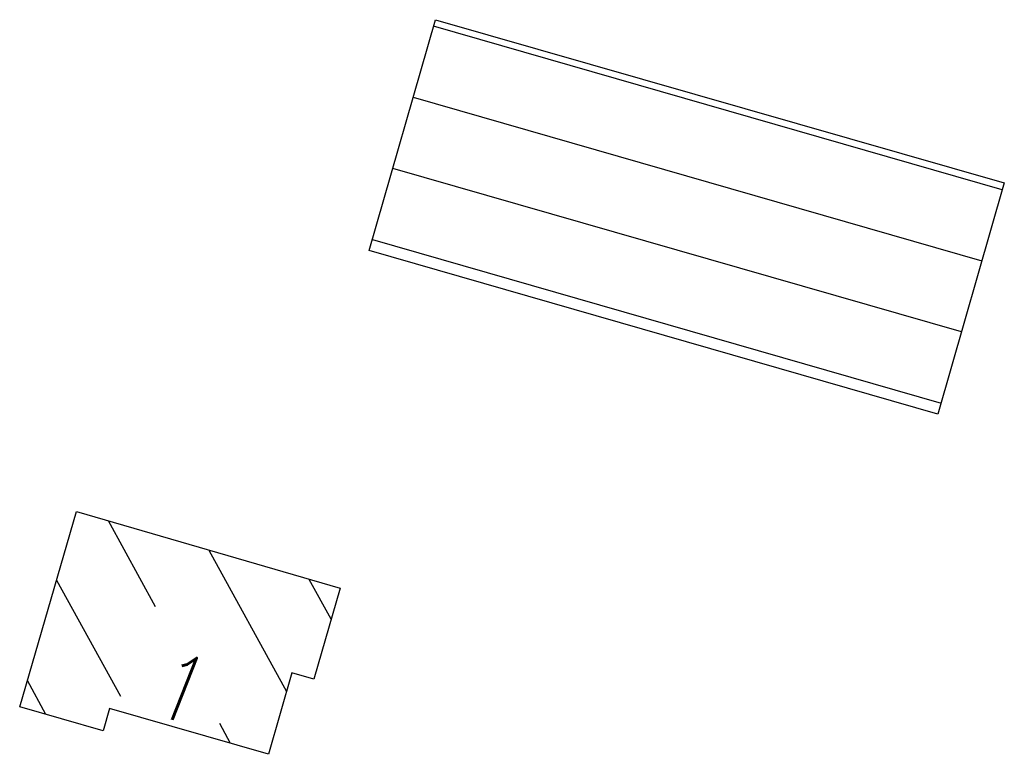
# Model space of a CAD drawing. Extents: x 510563 to 513920, y 467229 to 478797.
# Tile 55 of 67: x 512325 to 512378, y 475120 to 475160. Entities that reach past the tile are written whole.
import ezdxf

# ---------------------------------------------------------------- set-up
doc = ezdxf.new("R2010")
doc.units = 0
doc.header["$LTSCALE"] = 10
doc.header["$MEASUREMENT"] = 0
doc.linetypes.add('LT00', pattern=[0])
doc.layers.add('DFK_BEB_SCHR', color=254, linetype='LT00')
doc.layers.add('DFK_BEBAUUNG', color=250, linetype='LT00')
doc.styles.get("Standard").update_dxf_attribs({"font": 'romans.shx'})

msp = doc.modelspace()

# ---------------------------------------------------------------- linework, layer by layer
at = {"layer": 'DFK_BEB_SCHR'}
for p, q in [((512377.791, 475150.739), (512347.02, 475159.59)), ((512345.917, 475155.744), (512376.688, 475146.894)), ((512375.586, 475143.049), (512344.815, 475151.899)), ((512343.713, 475148.054), (512374.483, 475139.204)), ((512331.986, 475128.173), (512329.429, 475132.827)), ((512334.862, 475131.245), (512339.064, 475123.6)), ((512326.623, 475129.626), (512330.076, 475123.343)), ((512341.481, 475127.507), (512340.295, 475129.664)), ((512326.052, 475122.36), (512325.044, 475124.194)), ((512336.043, 475120.79), (512335.453, 475121.864))]:
    msp.add_line(p, q, dxfattribs=at)
at = {"layer": 'DFK_BEBAUUNG'}
for points in [[(512374.31, 475138.6, 0), (512343.54, 475147.45, 0), (512347.12, 475159.94, 0), (512377.9, 475151.12, 0), (512374.31, 475138.6, 0)], [(512324.63, 475122.77, 0), (512327.7, 475133.33, 0), (512341.96, 475129.18, 0), (512340.55, 475124.26, 0), (512339.35, 475124.6, 0), (512338.09, 475120.2, 0), (512329.49, 475122.68, 0), (512329.14, 475121.47, 0), (512324.63, 475122.77, 0)]]:
    msp.add_polyline3d(points, dxfattribs=at)

# ---------------------------------------------------------------- texts
at = {"layer": 'DFK_BEBAUUNG', "width": 0.75}
msp.add_text('1', height=3.6, rotation=-21.5806, dxfattribs=at).set_placement((512331.69, 475122.53))

doc.saveas('drawing.dxf')
